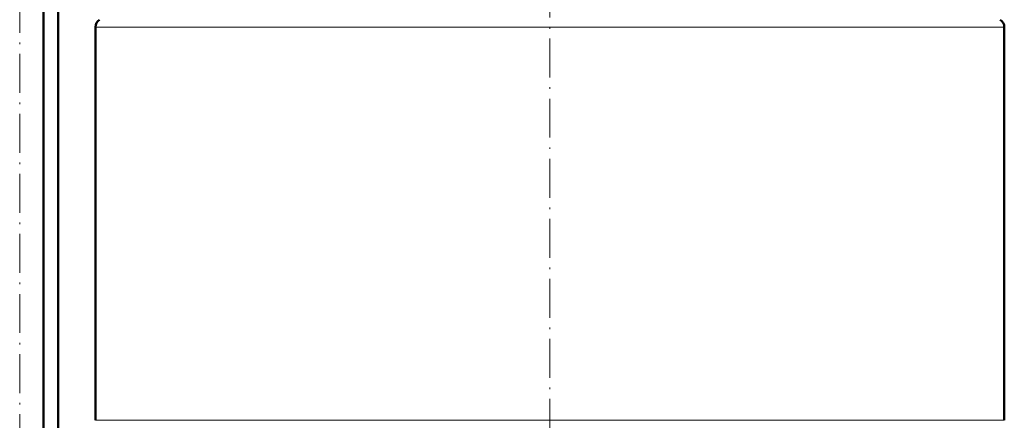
# Model space of a CAD drawing. Extents: x -1976 to 2357, y -1962 to 888.
# Tile 34 of 53: x -17 to 287, y -119 to 5. Entities that reach past the tile are written whole.
import ezdxf

# ---------------------------------------------------------------- set-up
doc = ezdxf.new("R2010")
doc.units = 0
doc.linetypes.add('DASHDOT', pattern=[18.5, 12, -3, 0.5, -3])

msp = doc.modelspace()

# ---------------------------------------------------------------- linework, layer by layer
at = {"color": 7, "linetype": 'DASHDOT', "lineweight": 18}
for p, q in [((146.57, 276.48), (146.57, -227.81)), ((-16.81, -369.19), (-16.81, 138.47))]:
    msp.add_line(p, q, dxfattribs=at)
at = {"color": 7, "lineweight": 50}
for p, q in [((-9.51, -326.89), (-9.51, 31.46)), ((-4.93, -316.04), (-4.93, 31.46)), ((6.57, 2.53), (6.57, -118.59)), ((286.57, 2.53), (286.57, -118.59))]:
    msp.add_line(p, q, dxfattribs=at)
at = {"color": 7, "lineweight": 18}
for p, q in [((146.57, 2.53), (6.57, 2.53)), ((286.57, 2.53), (146.57, 2.53)), ((6.57, -118.59), (146.57, -118.59)), ((146.57, -118.59), (286.57, -118.59))]:
    msp.add_line(p, q, dxfattribs=at)
at = {"color": 7, "lineweight": 50}
for centre, start, end in [((9.27, 2.53), 122.579, 180), ((283.87, 2.53), 360, 57.421)]:
    msp.add_arc(centre, 2.7, start, end, dxfattribs=at)

doc.saveas('drawing.dxf')
